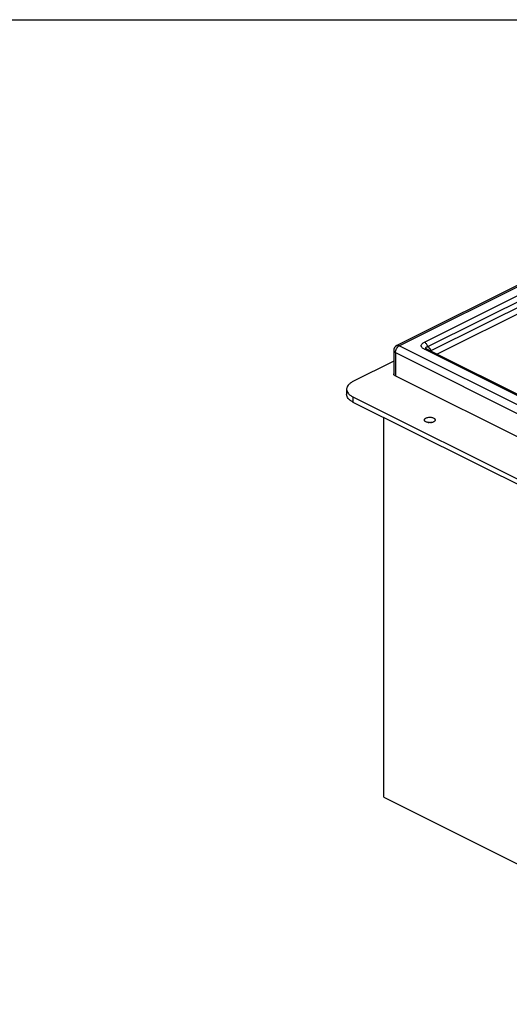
# Model space of a CAD drawing. Header units: inches. Extents: x 0 to 16, y 0 to 10.
# Tile 38 of 42: x 9.4 to 11.7, y 5.5 to 10. Entities that reach past the tile are written whole.
import ezdxf

# ---------------------------------------------------------------- set-up
doc = ezdxf.new("R2010")
doc.units = ezdxf.units.IN
doc.header["$LTSCALE"] = 0.935
doc.header["$MEASUREMENT"] = 0
doc.layers.get('0').update_dxf_attribs({"linetype": 'CONTINUOUS'})
doc.layers.add('02___PRT_ALL_AXES', color=7, linetype='CONTINUOUS')

msp = doc.modelspace()

# ---------------------------------------------------------------- linework, layer by layer
at = {"color": 7, "linetype": 'Continuous'}
for p, q in [((0, 10), (16, 10)), ((12.9877, 9.4168), (11.1506, 8.4983)), ((12.9993, 9.4161), (11.1623, 8.4975)), ((11.2771, 8.514), (12.9665, 9.3587)), ((11.2935, 8.4933), (12.9829, 9.338)), ((11.3086, 8.4749), (11.9028, 8.772)), ((11.3345, 8.459), (11.8255, 8.7044)), ((11.1623, 8.4975), (12.9993, 7.579)), ((11.2935, 8.4933), (11.3086, 8.4749)), ((11.1363, 8.475), (11.1363, 8.3676)), ((11.1439, 8.4658), (11.1439, 8.3584)), ((11.1439, 8.4658), (12.9817, 7.5469)), ((12.0783, 8.0805), (11.2771, 8.4811)), ((12.0783, 8.0871), (11.2887, 8.4818)), ((11.3086, 8.4749), (11.307, 8.4725)), ((11.1363, 8.426), (10.9487, 8.3323)), ((11.1439, 8.3584), (12.9817, 7.4396)), ((10.9194, 8.2969), (10.9194, 8.2735)), ((10.9487, 8.2616), (10.9487, 8.2382)), ((10.9487, 8.2616), (12.7872, 7.3423)), ((10.9487, 8.2382), (12.7872, 7.3189)), ((11.0901, 6.4173), (11.0901, 8.1675)), ((11.0901, 6.4173), (12.9993, 5.4627))]:
    msp.add_line(p, q, dxfattribs=at)
msp.add_lwpolyline([(11.2887, 8.4818), (11.2872, 8.4827), (11.2861, 8.4834)], dxfattribs=at)
for centre, radius, start, end in [((11.1623, 8.475), 0.026, 116.5692, 180), ((11.3482, 8.4884), 0.0419, 198.815, 204.7428)]:
    msp.add_arc(centre, radius, start, end, dxfattribs=at)
for points, knots in [([(11.1439, 8.4658), (11.1439, 8.469), (11.145, 8.4755), (11.1489, 8.4846), (11.1538, 8.4912), (11.1585, 8.4953), (11.161, 8.4969), (11.1623, 8.4975)], [0, 0, 0, 0, 0.246565, 0.511371, 0.769744, 0.889695, 1, 1, 1, 1]), ([(11.1623, 8.4975), (11.1613, 8.498), (11.1593, 8.4988), (11.1562, 8.4994), (11.1533, 8.4993), (11.1515, 8.4987), (11.1506, 8.4983)], [0, 0, 0, 0, 0.278446, 0.535094, 0.772933, 1, 1, 1, 1]), ([(11.2771, 8.4811), (11.275, 8.4821), (11.2713, 8.4843), (11.2666, 8.4882), (11.264, 8.492), (11.2629, 8.4952), (11.2627, 8.4975), (11.2629, 8.4999), (11.264, 8.503), (11.2666, 8.5068), (11.2713, 8.5108), (11.275, 8.5129), (11.2771, 8.514)], [0, 0, 0, 0, 0.150455, 0.282976, 0.397329, 0.449513, 0.500019, 0.550527, 0.602713, 0.717058, 0.84955, 1, 1, 1, 1]), ([(11.2935, 8.4933), (11.2928, 8.4956), (11.2908, 8.4999), (11.287, 8.5058), (11.2824, 8.5106), (11.2789, 8.5131), (11.2771, 8.514)], [0, 0, 0, 0, 0.265058, 0.527854, 0.776008, 1, 1, 1, 1]), ([(11.2843, 8.4863), (11.2841, 8.4868), (11.2839, 8.4878), (11.2841, 8.4893), (11.2848, 8.4905), (11.2861, 8.4915), (11.2876, 8.4922), (11.2901, 8.493), (11.2921, 8.4932), (11.2935, 8.4933)], [0, 0, 0, 0, 0.115377, 0.218396, 0.319632, 0.430053, 0.553979, 0.69122, 1, 1, 1, 1]), ([(11.2861, 8.4832), (11.2859, 8.4835), (11.2852, 8.4844), (11.2846, 8.4855), (11.2843, 8.4863)], [0, 0, 0, 0, 0.273599, 1, 1, 1, 1]), ([(11.1363, 8.475), (11.1363, 8.4742), (11.1367, 8.4723), (11.1382, 8.4698), (11.1407, 8.4676), (11.1428, 8.4664), (11.1439, 8.4658)], [0, 0, 0, 0, 0.206476, 0.434521, 0.698119, 1, 1, 1, 1]), ([(11.2771, 8.4811), (11.2781, 8.4816), (11.2801, 8.4824), (11.2832, 8.483), (11.2861, 8.4828), (11.2879, 8.4822), (11.2887, 8.4818)], [0, 0, 0, 0, 0.278625, 0.535249, 0.772934, 1, 1, 1, 1]), ([(11.1439, 8.3584), (11.1428, 8.359), (11.1407, 8.3602), (11.1382, 8.3624), (11.1367, 8.3649), (11.1363, 8.3668), (11.1363, 8.3676)], [0, 0, 0, 0, 0.301881, 0.565479, 0.793524, 1, 1, 1, 1]), ([(10.9487, 8.3323), (10.9444, 8.3301), (10.9365, 8.3254), (10.927, 8.3169), (10.9218, 8.3086), (10.9198, 8.3019), (10.9194, 8.2986), (10.9194, 8.2969)], [0, 0, 0, 0, 0.302184, 0.564994, 0.792676, 0.89777, 1, 1, 1, 1]), ([(10.9194, 8.2969), (10.9194, 8.2954), (10.9197, 8.2924), (10.9214, 8.2862), (10.9239, 8.282), (10.9258, 8.2793)], [0, 0, 0, 0, 0.237139, 0.479883, 1, 1, 1, 1]), ([(10.9487, 8.2382), (10.9444, 8.2403), (10.9365, 8.245), (10.927, 8.2536), (10.9218, 8.2618), (10.9198, 8.2686), (10.9194, 8.2719), (10.9194, 8.2735)], [0, 0, 0, 0, 0.302184, 0.564994, 0.792676, 0.89777, 1, 1, 1, 1]), ([(10.9258, 8.2793), (10.9285, 8.2757), (10.9357, 8.2689), (10.944, 8.2639), (10.9487, 8.2616)], [0, 0, 0, 0, 0.461848, 1, 1, 1, 1])]:
    msp.add_open_spline(points, degree=3, knots=knots, dxfattribs=at)
at = {"layer": '02___PRT_ALL_AXES', "color": 7, "linetype": 'Continuous'}
for points, knots in [([(11.2846, 8.1643), (11.2865, 8.1653), (11.2907, 8.1668), (11.2975, 8.1679), (11.3047, 8.1681), (11.3117, 8.1673), (11.3179, 8.1655), (11.3223, 8.1632), (11.3249, 8.161), (11.3262, 8.1592), (11.3271, 8.1574), (11.3273, 8.1561), (11.3273, 8.1555)], [0, 0, 0, 0, 0.129762, 0.274848, 0.426214, 0.574399, 0.710107, 0.826336, 0.876306, 0.921065, 0.961702, 1, 1, 1, 1]), ([(11.2773, 8.1555), (11.2773, 8.1563), (11.2776, 8.1581), (11.2792, 8.1605), (11.2816, 8.1626), (11.2835, 8.1638), (11.2846, 8.1643)], [0, 0, 0, 0, 0.206485, 0.434531, 0.698128, 1, 1, 1, 1]), ([(11.32, 8.1467), (11.3181, 8.1457), (11.3139, 8.1442), (11.3071, 8.143), (11.2999, 8.1429), (11.2929, 8.1437), (11.2866, 8.1455), (11.2823, 8.1478), (11.2797, 8.15), (11.2783, 8.1518), (11.2775, 8.1536), (11.2773, 8.1549), (11.2773, 8.1555)], [0, 0, 0, 0, 0.129762, 0.274848, 0.426214, 0.574399, 0.710107, 0.826336, 0.876306, 0.921065, 0.961702, 1, 1, 1, 1]), ([(11.2941, 8.1439), (11.2968, 8.1444), (11.3023, 8.1448), (11.3078, 8.1444), (11.3105, 8.1439)], [0, 0, 0, 0, 0.499961, 1, 1, 1, 1]), ([(11.3273, 8.1555), (11.3273, 8.1547), (11.3269, 8.1529), (11.3254, 8.1505), (11.323, 8.1484), (11.321, 8.1472), (11.32, 8.1467)], [0, 0, 0, 0, 0.206485, 0.434531, 0.698128, 1, 1, 1, 1])]:
    msp.add_open_spline(points, degree=3, knots=knots, dxfattribs=at)

doc.saveas('drawing.dxf')
